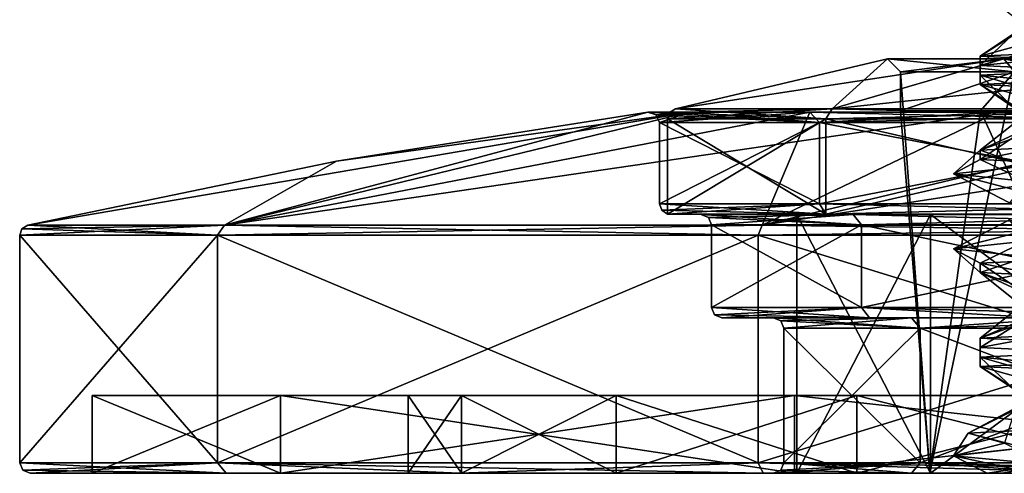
# Model space of a CAD drawing. Header units: millimetres. Extents: x -284 to 78, y 0 to 199.
# Tile 17 of 122: x -178 to -159, y 0 to 9. Entities that reach past the tile are written whole.
import ezdxf

# ---------------------------------------------------------------- set-up
doc = ezdxf.new("R2010")
doc.units = ezdxf.units.MM
doc.header["$LTSCALE"] = 65.185185
for name, color, linetype in [('100', 7, 'CONTINUOUS'), ('101', 7, 'CONTINUOUS'), ('102', 7, 'CONTINUOUS'), ('103', 7, 'CONTINUOUS'), ('108', 7, 'CONTINUOUS'), ('314', 7, 'CONTINUOUS'), ('316', 7, 'CONTINUOUS'), ('317', 7, 'CONTINUOUS'), ('319', 7, 'CONTINUOUS'), ('320', 7, 'CONTINUOUS'), ('55', 7, 'CONTINUOUS'), ('56', 7, 'CONTINUOUS'), ('57', 7, 'CONTINUOUS'), ('58', 7, 'CONTINUOUS'), ('59', 7, 'CONTINUOUS'), ('60', 7, 'CONTINUOUS'), ('61', 7, 'CONTINUOUS'), ('62', 7, 'CONTINUOUS'), ('63', 7, 'CONTINUOUS'), ('64', 7, 'CONTINUOUS'), ('65', 7, 'CONTINUOUS'), ('66', 7, 'CONTINUOUS'), ('67', 7, 'CONTINUOUS'), ('68', 7, 'CONTINUOUS'), ('69', 7, 'CONTINUOUS'), ('70', 7, 'CONTINUOUS'), ('71', 7, 'CONTINUOUS'), ('72', 7, 'CONTINUOUS'), ('73', 7, 'CONTINUOUS'), ('74', 7, 'CONTINUOUS'), ('75', 7, 'CONTINUOUS'), ('76', 7, 'CONTINUOUS'), ('77', 7, 'CONTINUOUS'), ('78', 7, 'CONTINUOUS'), ('79', 7, 'CONTINUOUS'), ('80', 7, 'CONTINUOUS'), ('81', 7, 'CONTINUOUS'), ('82', 7, 'CONTINUOUS'), ('83', 7, 'CONTINUOUS'), ('84', 7, 'CONTINUOUS'), ('85', 7, 'CONTINUOUS'), ('86', 7, 'CONTINUOUS'), ('87', 7, 'CONTINUOUS'), ('88', 7, 'CONTINUOUS'), ('89', 7, 'CONTINUOUS'), ('90', 7, 'CONTINUOUS'), ('91', 7, 'CONTINUOUS'), ('92', 7, 'CONTINUOUS'), ('93', 7, 'CONTINUOUS'), ('94', 7, 'CONTINUOUS'), ('95', 7, 'CONTINUOUS'), ('96', 7, 'CONTINUOUS'), ('97', 7, 'CONTINUOUS'), ('98', 7, 'CONTINUOUS'), ('99', 7, 'CONTINUOUS')]:
    doc.layers.add(name, color=color, linetype=linetype)

msp = doc.modelspace()

# ---------------------------------------------------------------- linework, layer by layer
at = {"layer": '100', "linetype": 'CONTINUOUS'}
for points in [[(-161.5, 7.75), (-161.75, 8), (-159.506, 8, 6.907), (-161.5, 7.75)], [(-159.304, 7.75, 6.76), (-161.5, 7.75), (-159.506, 8, 6.907), (-159.304, 7.75, 6.76)], [(-159.304, 7.75, 6.76), (-159.506, 8, 6.907), (-153.631, 8, 11.175), (-159.304, 7.75, 6.76)]]:
    msp.add_3dface(points, dxfattribs=at)
at = {"layer": '101', "linetype": 'CONTINUOUS'}
for points in [[(-162.944, 6.842, -9.405), (-166, 6.842), (-162.82, 7.036, -9.314), (-162.944, 6.842, -9.405)], [(-162.82, 7.036, -9.314), (-166, 6.842), (-165.957, 6.966), (-162.82, 7.036, -9.314)], [(-165.846, 7.036), (-162.82, 7.036, -9.314), (-165.957, 6.966), (-165.846, 7.036)], [(-154.944, 6.842, -15.217), (-162.944, 6.842, -9.405), (-154.897, 7.036, -15.07), (-154.944, 6.842, -15.217)], [(-162.944, 6.842, -9.405), (-162.82, 7.036, -9.314), (-154.897, 7.036, -15.07), (-162.944, 6.842, -9.405)]]:
    msp.add_3dface(points, dxfattribs=at)
at = {"layer": '102', "linetype": 'CONTINUOUS'}
for points in [[(-162.944, 6.842, 9.405), (-165.846, 7.036), (-165.957, 6.966), (-162.944, 6.842, 9.405)], [(-165.846, 7.036), (-162.944, 6.842, 9.405), (-162.82, 7.036, 9.314), (-165.846, 7.036)], [(-162.944, 6.842, 9.405), (-154.944, 6.842, 15.217), (-162.82, 7.036, 9.314), (-162.944, 6.842, 9.405)], [(-154.944, 6.842, 15.217), (-154.897, 7.036, 15.07), (-162.82, 7.036, 9.314), (-154.944, 6.842, 15.217)], [(-166, 6.842), (-162.944, 6.842, 9.405), (-165.957, 6.966), (-166, 6.842)]]:
    msp.add_3dface(points, dxfattribs=at)
at = {"layer": '103', "color": 7, "linetype": 'CONTINUOUS'}
for points in [[(-158.938, 0, 3.542), (-159.827, 0, -0.079), (-159.537, 0, -2.977), (-158.938, 0, 3.542)], [(-158.403, 0, -5.699), (-158.938, 0, 3.542), (-159.537, 0, -2.977), (-158.403, 0, -5.699)]]:
    msp.add_3dface(points, dxfattribs=at)
at = {"layer": '108', "linetype": 'CONTINUOUS'}
for points in [[(-156.158, 8.233, 8.477), (-159.965, 8.052, 3.238), (-156.159, 7.869, 8.476), (-156.158, 8.233, 8.477)], [(-159.965, 8.052, 3.238), (-159.965, 7.871, -3.238), (-159.965, 7.687, 3.238), (-159.965, 8.052, 3.238)], [(-156.159, 7.869, 8.476), (-159.965, 8.052, 3.238), (-159.965, 7.687, 3.238), (-156.159, 7.869, 8.476)], [(-159.965, 7.871, -3.238), (-156.158, 7.689, -8.477), (-159.965, 7.506, -3.238), (-159.965, 7.871, -3.238)], [(-159.965, 7.687, 3.238), (-159.965, 7.871, -3.238), (-159.965, 7.506, -3.238), (-159.965, 7.687, 3.238)], [(-159.965, 7.506, -3.238), (-156.158, 7.689, -8.477), (-156.158, 7.325, -8.477), (-159.965, 7.506, -3.238)], [(-156.159, 6.419, 8.476), (-159.965, 6.238, 3.238), (-159.088, 5.933, 5.215), (-156.159, 6.419, 8.476)], [(-159.965, 6.057, -3.238), (-160.477, 5.781, -0.042), (-159.965, 6.238, 3.238), (-159.965, 6.057, -3.238)], [(-159.965, 6.238, 3.238), (-160.477, 5.781, -0.042), (-159.088, 5.933, 5.215), (-159.965, 6.238, 3.238)], [(-159.059, 5.631, -5.264), (-160.477, 5.781, -0.042), (-159.965, 6.057, -3.238), (-159.059, 5.631, -5.264)], [(-156.158, 5.875, -8.477), (-159.059, 5.631, -5.264), (-159.965, 6.057, -3.238), (-156.158, 5.875, -8.477)], [(-160.477, 4.332, -0.042), (-159.965, 4.059, 3.238), (-159.088, 4.484, 5.215), (-160.477, 4.332, -0.042)], [(-159.965, 4.059, 3.238), (-156.158, 4.241, 8.477), (-159.088, 4.484, 5.215), (-159.965, 4.059, 3.238)], [(-159.965, 3.878, -3.238), (-159.965, 4.059, 3.238), (-160.477, 4.332, -0.042), (-159.965, 3.878, -3.238)], [(-159.059, 4.181, -5.264), (-159.965, 3.878, -3.238), (-160.477, 4.332, -0.042), (-159.059, 4.181, -5.264)], [(-156.158, 3.697, -8.477), (-159.965, 3.878, -3.238), (-159.059, 4.181, -5.264), (-156.158, 3.697, -8.477)], [(-156.158, 2.791, 8.477), (-159.965, 2.61, 3.238), (-156.159, 2.427, 8.476), (-156.158, 2.791, 8.477)], [(-159.965, 2.61, 3.238), (-159.965, 2.429, -3.238), (-159.965, 2.245, 3.238), (-159.965, 2.61, 3.238)], [(-156.159, 2.427, 8.476), (-159.965, 2.61, 3.238), (-159.965, 2.245, 3.238), (-156.159, 2.427, 8.476)], [(-159.965, 2.429, -3.238), (-156.158, 2.247, -8.477), (-159.965, 2.064, -3.238), (-159.965, 2.429, -3.238)], [(-159.965, 2.245, 3.238), (-159.965, 2.429, -3.238), (-159.965, 2.064, -3.238), (-159.965, 2.245, 3.238)], [(-159.965, 2.064, -3.238), (-156.158, 2.247, -8.477), (-156.158, 1.883, -8.477), (-159.965, 2.064, -3.238)], [(-156.498, 0.966, 8.219), (-160.195, 0.773, 2.417), (-159.102, 0.49, 5.19), (-156.498, 0.966, 8.219)], [(-160.195, 0.773, 2.417), (-159.496, 0.579, -4.427), (-160.477, 0.338, -0.085), (-160.195, 0.773, 2.417)], [(-159.102, 0.49, 5.19), (-160.195, 0.773, 2.417), (-160.477, 0.338, -0.085), (-159.102, 0.49, 5.19)], [(-160.477, 0.338, -0.085), (-159.496, 0.579, -4.427), (-158.683, 0.169, -5.864), (-160.477, 0.338, -0.085)]]:
    msp.add_3dface(points, dxfattribs=at)
at = {"layer": '314', "linetype": 'CONTINUOUS'}
for points in [[(-159.965, 9.32, -3.238), (-156.158, 9.139, -8.477), (-158.23, 8.704, -4.54), (-159.965, 9.32, -3.238)], [(-159.323, 8.813, -1.191), (-159.965, 9.32, -3.238), (-158.23, 8.704, -4.54), (-159.323, 8.813, -1.191)], [(-156.159, 7.869, 8.476), (-159.965, 7.687, 3.238), (-156.009, 7.288, 7.227), (-156.159, 7.869, 8.476)], [(-159.965, 7.687, 3.238), (-159.965, 7.506, -3.238), (-159.328, 7.071, 1.153), (-159.965, 7.687, 3.238)], [(-156.009, 7.288, 7.227), (-159.965, 7.687, 3.238), (-158.248, 7.18, 4.507), (-156.009, 7.288, 7.227)], [(-158.248, 7.18, 4.507), (-159.965, 7.687, 3.238), (-159.328, 7.071, 1.153), (-158.248, 7.18, 4.507)], [(-159.965, 7.506, -3.238), (-156.158, 7.325, -8.477), (-157.588, 6.853, -5.546), (-159.965, 7.506, -3.238)], [(-159.328, 7.071, 1.153), (-159.965, 7.506, -3.238), (-159.097, 6.962, -2.362), (-159.328, 7.071, 1.153)], [(-159.097, 6.962, -2.362), (-159.965, 7.506, -3.238), (-157.588, 6.853, -5.546), (-159.097, 6.962, -2.362)], [(-159.088, 5.933, 5.215), (-160.477, 5.781, -0.042), (-158.753, 5.329, 3.425), (-159.088, 5.933, 5.215)], [(-158.753, 5.329, 3.425), (-160.477, 5.781, -0.042), (-159.399, 5.22, -0.038), (-158.753, 5.329, 3.425)]]:
    msp.add_3dface(points, dxfattribs=at)
at = {"layer": '316', "linetype": 'CONTINUOUS'}
for points in [[(-159.965, 8.052, 3.238), (-156.158, 8.233, 8.477), (-157.611, 8.704, 5.515), (-159.965, 8.052, 3.238)], [(-159.965, 8.052, 3.238), (-157.611, 8.704, 5.515), (-159.107, 8.595, 2.326), (-159.965, 8.052, 3.238)], [(-159.965, 8.052, 3.238), (-159.107, 8.595, 2.326), (-159.323, 8.486, -1.191), (-159.965, 8.052, 3.238)], [(-159.965, 7.871, -3.238), (-159.965, 8.052, 3.238), (-159.323, 8.486, -1.191), (-159.965, 7.871, -3.238)], [(-159.965, 7.871, -3.238), (-159.323, 8.486, -1.191), (-158.23, 8.377, -4.54), (-159.965, 7.871, -3.238)], [(-159.965, 7.871, -3.238), (-158.23, 8.377, -4.54), (-155.98, 8.268, -7.251), (-159.965, 7.871, -3.238)], [(-156.158, 7.689, -8.477), (-159.965, 7.871, -3.238), (-155.98, 8.268, -7.251), (-156.158, 7.689, -8.477)], [(-159.965, 6.238, 3.238), (-156.159, 6.419, 8.476), (-158.248, 6.853, 4.507), (-159.965, 6.238, 3.238)], [(-159.965, 6.238, 3.238), (-158.248, 6.853, 4.507), (-159.328, 6.744, 1.153), (-159.965, 6.238, 3.238)], [(-159.965, 6.238, 3.238), (-159.328, 6.744, 1.153), (-159.097, 6.635, -2.362), (-159.965, 6.238, 3.238)], [(-159.965, 6.057, -3.238), (-159.965, 6.238, 3.238), (-159.097, 6.635, -2.362), (-159.965, 6.057, -3.238)], [(-159.965, 6.057, -3.238), (-159.097, 6.635, -2.362), (-157.588, 6.527, -5.546), (-159.965, 6.057, -3.238)], [(-156.158, 5.875, -8.477), (-159.965, 6.057, -3.238), (-157.588, 6.527, -5.546), (-156.158, 5.875, -8.477)], [(-160.477, 4.332, -0.042), (-159.088, 4.484, 5.215), (-159.399, 4.894, -0.038), (-160.477, 4.332, -0.042)]]:
    msp.add_3dface(points, dxfattribs=at)
at = {"layer": '317', "linetype": 'CONTINUOUS'}
for points in [[(-160.477, 5.781, -0.042), (-159.059, 5.631, -5.264), (-159.399, 5.22, -0.038), (-160.477, 5.781, -0.042)], [(-156.158, 4.241, 8.477), (-159.965, 4.059, 3.238), (-157.601, 3.589, 5.529), (-156.158, 4.241, 8.477)], [(-159.965, 4.059, 3.238), (-159.965, 3.878, -3.238), (-159.102, 3.48, 2.346), (-159.965, 4.059, 3.238)], [(-157.601, 3.589, 5.529), (-159.965, 4.059, 3.238), (-159.102, 3.48, 2.346), (-157.601, 3.589, 5.529)], [(-159.965, 3.878, -3.238), (-156.158, 3.697, -8.477), (-158.243, 3.263, -4.516), (-159.965, 3.878, -3.238)], [(-159.102, 3.48, 2.346), (-159.965, 3.878, -3.238), (-159.326, 3.371, -1.167), (-159.102, 3.48, 2.346)], [(-159.326, 3.371, -1.167), (-159.965, 3.878, -3.238), (-158.243, 3.263, -4.516), (-159.326, 3.371, -1.167)], [(-156.159, 2.427, 8.476), (-159.965, 2.245, 3.238), (-155.951, 1.849, 7.275), (-156.159, 2.427, 8.476)], [(-159.965, 2.245, 3.238), (-159.965, 2.064, -3.238), (-159.318, 1.631, 1.235), (-159.965, 2.245, 3.238)], [(-155.951, 1.849, 7.275), (-159.965, 2.245, 3.238), (-158.21, 1.74, 4.576), (-155.951, 1.849, 7.275)], [(-158.21, 1.74, 4.576), (-159.965, 2.245, 3.238), (-159.318, 1.631, 1.235), (-158.21, 1.74, 4.576)], [(-159.965, 2.064, -3.238), (-156.158, 1.883, -8.477), (-157.641, 1.414, -5.473), (-159.965, 2.064, -3.238)], [(-159.318, 1.631, 1.235), (-159.965, 2.064, -3.238), (-159.119, 1.523, -2.279), (-159.318, 1.631, 1.235)], [(-159.119, 1.523, -2.279), (-159.965, 2.064, -3.238), (-157.641, 1.414, -5.473), (-159.119, 1.523, -2.279)], [(-158.938, 0, 3.542), (-159.102, 0.49, 5.19), (-160.477, 0.338, -0.085), (-158.938, 0, 3.542)], [(-159.827, 0, -0.079), (-158.938, 0, 3.542), (-160.477, 0.338, -0.085), (-159.827, 0, -0.079)]]:
    msp.add_3dface(points, dxfattribs=at)
at = {"layer": '319', "linetype": 'CONTINUOUS'}
for points in [[(-160.477, 4.332, -0.042), (-159.399, 4.894, -0.038), (-158.696, 4.782, -3.567), (-160.477, 4.332, -0.042)], [(-159.059, 4.181, -5.264), (-160.477, 4.332, -0.042), (-158.696, 4.782, -3.567), (-159.059, 4.181, -5.264)], [(-159.965, 2.61, 3.238), (-156.158, 2.791, 8.477), (-158.245, 3.225, 4.512), (-159.965, 2.61, 3.238)], [(-159.965, 2.61, 3.238), (-158.245, 3.225, 4.512), (-159.336, 3.114, 1.083), (-159.965, 2.61, 3.238)], [(-159.965, 2.61, 3.238), (-159.336, 3.114, 1.083), (-159.059, 3.003, -2.505), (-159.965, 2.61, 3.238)], [(-159.965, 2.429, -3.238), (-159.965, 2.61, 3.238), (-159.059, 3.003, -2.505), (-159.965, 2.429, -3.238)], [(-159.965, 2.429, -3.238), (-159.059, 3.003, -2.505), (-157.454, 2.892, -5.726), (-159.965, 2.429, -3.238)], [(-156.158, 2.247, -8.477), (-159.965, 2.429, -3.238), (-157.454, 2.892, -5.726), (-156.158, 2.247, -8.477)], [(-160.195, 0.773, 2.417), (-156.498, 0.966, 8.219), (-159.141, 1.335, 2.188), (-160.195, 0.773, 2.417)], [(-160.195, 0.773, 2.417), (-159.141, 1.335, 2.188), (-159.293, 1.223, -1.407), (-160.195, 0.773, 2.417)], [(-159.496, 0.579, -4.427), (-160.195, 0.773, 2.417), (-159.293, 1.223, -1.407), (-159.496, 0.579, -4.427)]]:
    msp.add_3dface(points, dxfattribs=at)
at = {"layer": '320', "linetype": 'CONTINUOUS'}
for points in [[(-159.827, 0, -0.079), (-160.477, 0.338, -0.085), (-158.683, 0.169, -5.864), (-159.827, 0, -0.079)], [(-159.537, 0, -2.977), (-159.827, 0, -0.079), (-158.683, 0.169, -5.864), (-159.537, 0, -2.977)], [(-158.403, 0, -5.699), (-159.537, 0, -2.977), (-158.683, 0.169, -5.864), (-158.403, 0, -5.699)]]:
    msp.add_3dface(points, dxfattribs=at)
at = {"layer": '55', "color": 7, "linetype": 'CONTINUOUS'}
for points in [[(-163.5, 0), (-160.922, 0, -7.935), (-160.937, 0, -3.554), (-163.5, 0)], [(-160.922, 0, 7.935), (-163.5, 0), (-160.937, 0, 3.554), (-160.922, 0, 7.935)], [(-160.937, 0, 3.554), (-163.5, 0), (-160.937, 0, -3.554), (-160.937, 0, 3.554)], [(-160.937, 0, -3.554), (-160.922, 0, -7.935), (-156.759, 0, -9.304), (-160.937, 0, -3.554)], [(-156.759, 0, 9.304), (-160.922, 0, 7.935), (-160.937, 0, 3.554), (-156.759, 0, 9.304)], [(-160.922, 0, -7.935), (-154.172, 0, -12.839), (-156.759, 0, -9.304), (-160.922, 0, -7.935)], [(-154.172, 0, 12.839), (-160.922, 0, 7.935), (-156.759, 0, 9.304), (-154.172, 0, 12.839)]]:
    msp.add_3dface(points, dxfattribs=at)
at = {"layer": '56', "linetype": 'CONTINUOUS'}
for points in [[(-174.548, 4.791, 14.173), (-164.173, 4.791, 24.548), (-163.249, 6.97, 9.626), (-174.548, 4.791, 14.173)], [(-172.387, 6.027), (-174.548, 4.791, 14.173), (-166.376, 6.97), (-172.387, 6.027)], [(-166.376, 6.97), (-174.548, 4.791, 14.173), (-165.575, 6.97, 5.061), (-166.376, 6.97)], [(-165.575, 6.97, 5.061), (-174.548, 4.791, 14.173), (-163.249, 6.97, 9.626), (-165.575, 6.97, 5.061)], [(-164.173, 4.791, 24.548), (-150, 4.791, 28.345), (-155.061, 6.97, 15.575), (-164.173, 4.791, 24.548)], [(-163.249, 6.97, 9.626), (-164.173, 4.791, 24.548), (-159.626, 6.97, 13.249), (-163.249, 6.97, 9.626)], [(-159.626, 6.97, 13.249), (-164.173, 4.791, 24.548), (-155.061, 6.97, 15.575), (-159.626, 6.97, 13.249)], [(-178.345, 4.791), (-174.548, 4.791, 14.173), (-172.387, 6.027), (-178.345, 4.791)]]:
    msp.add_3dface(points, dxfattribs=at)
at = {"layer": '57', "linetype": 'CONTINUOUS'}
for points in [[(-178.5, 0.2), (-174.682, 0.2, 14.25), (-178.5, 4.597), (-178.5, 0.2)], [(-178.5, 4.597), (-174.682, 0.2, 14.25), (-174.682, 4.597, 14.25), (-178.5, 4.597)], [(-174.682, 0.2, 14.25), (-164.25, 0.2, 24.682), (-174.682, 4.597, 14.25), (-174.682, 0.2, 14.25)], [(-174.682, 4.597, 14.25), (-164.25, 0.2, 24.682), (-164.25, 4.597, 24.682), (-174.682, 4.597, 14.25)], [(-164.25, 0.2, 24.682), (-150, 0.2, 28.5), (-164.25, 4.597, 24.682), (-164.25, 0.2, 24.682)], [(-164.25, 4.597, 24.682), (-150, 0.2, 28.5), (-150, 4.597, 28.5), (-164.25, 4.597, 24.682)]]:
    msp.add_3dface(points, dxfattribs=at)
at = {"layer": '58', "linetype": 'CONTINUOUS'}
for points in [[(-169.972, 0, 6.489), (-171, 0), (-161.289, 0, 8.195), (-169.972, 0, 6.489)], [(-171, 0), (-169.972, 0, -6.489), (-163.95, 0), (-171, 0)], [(-161.289, 0, 8.195), (-171, 0), (-163.95, 0), (-161.289, 0, 8.195)], [(-166.989, 0, 12.343), (-169.972, 0, 6.489), (-158.203, 0, 11.283), (-166.989, 0, 12.343)], [(-158.203, 0, 11.283), (-169.972, 0, 6.489), (-161.289, 0, 8.195), (-158.203, 0, 11.283)], [(-169.972, 0, -6.489), (-166.989, 0, -12.343), (-161.289, 0, -8.195), (-169.972, 0, -6.489)], [(-163.95, 0), (-169.972, 0, -6.489), (-161.289, 0, -8.195), (-163.95, 0)], [(-162.344, 0, 16.989), (-166.989, 0, 12.343), (-137.656, 0, 16.989), (-162.344, 0, 16.989)], [(-137.656, 0, 16.989), (-166.989, 0, 12.343), (-150, 0, 13.95), (-137.656, 0, 16.989)], [(-150, 0, 13.95), (-166.989, 0, 12.343), (-154.313, 0, 13.267), (-150, 0, 13.95)], [(-154.313, 0, 13.267), (-166.989, 0, 12.343), (-158.203, 0, 11.283), (-154.313, 0, 13.267)], [(-166.989, 0, -12.343), (-162.344, 0, -16.989), (-154.313, 0, -13.267), (-166.989, 0, -12.343)], [(-161.289, 0, -8.195), (-166.989, 0, -12.343), (-158.203, 0, -11.283), (-161.289, 0, -8.195)], [(-158.203, 0, -11.283), (-166.989, 0, -12.343), (-154.313, 0, -13.267), (-158.203, 0, -11.283)], [(-156.489, 0, 19.972), (-162.344, 0, 16.989), (-143.511, 0, 19.972), (-156.489, 0, 19.972)], [(-143.511, 0, 19.972), (-162.344, 0, 16.989), (-137.656, 0, 16.989), (-143.511, 0, 19.972)], [(-137.656, 0, -16.989), (-133.011, 0, -12.343), (-162.344, 0, -16.989), (-137.656, 0, -16.989)], [(-162.344, 0, -16.989), (-133.011, 0, -12.343), (-150, 0, -13.95), (-162.344, 0, -16.989)], [(-156.489, 0, -19.972), (-137.656, 0, -16.989), (-162.344, 0, -16.989), (-156.489, 0, -19.972)], [(-154.313, 0, -13.267), (-162.344, 0, -16.989), (-150, 0, -13.95), (-154.313, 0, -13.267)]]:
    msp.add_3dface(points, dxfattribs=at)
at = {"layer": '59', "linetype": 'CONTINUOUS'}
for points in [[(-178.345, 4.791), (-172.387, 6.027), (-165.575, 6.97, -5.061), (-178.345, 4.791)], [(-174.548, 4.791, -14.173), (-178.345, 4.791), (-165.575, 6.97, -5.061), (-174.548, 4.791, -14.173)], [(-164.173, 4.791, -24.548), (-174.548, 4.791, -14.173), (-159.626, 6.97, -13.249), (-164.173, 4.791, -24.548)], [(-159.626, 6.97, -13.249), (-174.548, 4.791, -14.173), (-163.249, 6.97, -9.626), (-159.626, 6.97, -13.249)], [(-163.249, 6.97, -9.626), (-174.548, 4.791, -14.173), (-165.575, 6.97, -5.061), (-163.249, 6.97, -9.626)], [(-172.387, 6.027), (-166.376, 6.97), (-165.575, 6.97, -5.061), (-172.387, 6.027)], [(-150, 4.791, -28.345), (-164.173, 4.791, -24.548), (-150, 6.97, -16.376), (-150, 4.791, -28.345)], [(-150, 6.97, -16.376), (-164.173, 4.791, -24.548), (-155.061, 6.97, -15.575), (-150, 6.97, -16.376)], [(-155.061, 6.97, -15.575), (-164.173, 4.791, -24.548), (-159.626, 6.97, -13.249), (-155.061, 6.97, -15.575)]]:
    msp.add_3dface(points, dxfattribs=at)
at = {"layer": '60', "linetype": 'CONTINUOUS'}
for points in [[(-178.5, 0.2), (-178.5, 4.597), (-174.682, 4.597, -14.25), (-178.5, 0.2)], [(-174.682, 0.2, -14.25), (-178.5, 0.2), (-174.682, 4.597, -14.25), (-174.682, 0.2, -14.25)], [(-164.25, 0.2, -24.682), (-174.682, 0.2, -14.25), (-164.25, 4.597, -24.682), (-164.25, 0.2, -24.682)], [(-164.25, 4.597, -24.682), (-174.682, 0.2, -14.25), (-174.682, 4.597, -14.25), (-164.25, 4.597, -24.682)], [(-150, 0.2, -28.5), (-164.25, 0.2, -24.682), (-150, 4.597, -28.5), (-150, 0.2, -28.5)], [(-150, 4.597, -28.5), (-164.25, 0.2, -24.682), (-164.25, 4.597, -24.682), (-150, 4.597, -28.5)]]:
    msp.add_3dface(points, dxfattribs=at)
at = {"layer": '61', "linetype": 'CONTINUOUS'}
for points in [[(-174.513, 0, 14.142), (-178.3, 0), (-177.1, 0), (-174.513, 0, 14.142)], [(-178.3, 0), (-174.513, 0, -14.142), (-177.1, 0), (-178.3, 0)], [(-174.513, 0, 14.142), (-177.1, 0), (-173.469, 0, 13.55), (-174.513, 0, 14.142)], [(-177.1, 0), (-174.513, 0, -14.142), (-173.469, 0, -13.55), (-177.1, 0)], [(-170.016, 0, 20.006), (-174.513, 0, 14.142), (-173.469, 0, 13.55), (-170.016, 0, 20.006)], [(-174.513, 0, -14.142), (-170.016, 0, -20.006), (-173.469, 0, -13.55), (-174.513, 0, -14.142)], [(-163.55, 0, 23.469), (-170.016, 0, 20.006), (-173.469, 0, 13.55), (-163.55, 0, 23.469)], [(-170.016, 0, -20.006), (-164.154, 0, -24.506), (-173.469, 0, -13.55), (-170.016, 0, -20.006)], [(-173.469, 0, -13.55), (-164.154, 0, -24.506), (-163.55, 0, -23.469), (-173.469, 0, -13.55)], [(-164.154, 0, 24.506), (-170.016, 0, 20.006), (-163.55, 0, 23.469), (-164.154, 0, 24.506)], [(-157.327, 0, 27.335), (-164.154, 0, 24.506), (-163.55, 0, 23.469), (-157.327, 0, 27.335)], [(-164.154, 0, -24.506), (-157.327, 0, -27.335), (-163.55, 0, -23.469), (-164.154, 0, -24.506)], [(-150, 0, 27.1), (-157.327, 0, 27.335), (-163.55, 0, 23.469), (-150, 0, 27.1)], [(-157.327, 0, -27.335), (-150, 0, -28.3), (-163.55, 0, -23.469), (-157.327, 0, -27.335)], [(-163.55, 0, -23.469), (-150, 0, -28.3), (-150, 0, -27.1), (-163.55, 0, -23.469)]]:
    msp.add_3dface(points, dxfattribs=at)
at = {"layer": '62', "linetype": 'CONTINUOUS'}
for points in [[(-173.469, 0, 13.55), (-177.1, 0), (-173.469, 1.5, 13.55), (-173.469, 0, 13.55)], [(-173.469, 1.5, 13.55), (-177.1, 0), (-177.1, 1.5), (-173.469, 1.5, 13.55)], [(-163.55, 0, 23.469), (-173.469, 0, 13.55), (-163.55, 1.5, 23.469), (-163.55, 0, 23.469)], [(-163.55, 1.5, 23.469), (-173.469, 0, 13.55), (-173.469, 1.5, 13.55), (-163.55, 1.5, 23.469)], [(-150, 0, 27.1), (-163.55, 0, 23.469), (-150, 1.5, 27.1), (-150, 0, 27.1)], [(-150, 1.5, 27.1), (-163.55, 0, 23.469), (-163.55, 1.5, 23.469), (-150, 1.5, 27.1)]]:
    msp.add_3dface(points, dxfattribs=at)
at = {"layer": '63', "linetype": 'CONTINUOUS'}
for points in [[(-173.469, 1.5, 13.55), (-177.1, 1.5), (-166.989, 1.5, 12.343), (-173.469, 1.5, 13.55)], [(-177.1, 1.5), (-173.469, 1.5, -13.55), (-171, 1.5), (-177.1, 1.5)], [(-177.1, 1.5), (-171, 1.5), (-169.972, 1.5, 6.489), (-177.1, 1.5)], [(-166.989, 1.5, 12.343), (-177.1, 1.5), (-169.972, 1.5, 6.489), (-166.989, 1.5, 12.343)], [(-163.55, 1.5, 23.469), (-173.469, 1.5, 13.55), (-156.489, 1.5, 19.972), (-163.55, 1.5, 23.469)], [(-156.489, 1.5, 19.972), (-173.469, 1.5, 13.55), (-162.344, 1.5, 16.989), (-156.489, 1.5, 19.972)], [(-162.344, 1.5, 16.989), (-173.469, 1.5, 13.55), (-166.989, 1.5, 12.343), (-162.344, 1.5, 16.989)], [(-173.469, 1.5, -13.55), (-163.55, 1.5, -23.469), (-162.344, 1.5, -16.989), (-173.469, 1.5, -13.55)], [(-171, 1.5), (-173.469, 1.5, -13.55), (-169.972, 1.5, -6.489), (-171, 1.5)], [(-169.972, 1.5, -6.489), (-173.469, 1.5, -13.55), (-166.989, 1.5, -12.343), (-169.972, 1.5, -6.489)], [(-166.989, 1.5, -12.343), (-173.469, 1.5, -13.55), (-162.344, 1.5, -16.989), (-166.989, 1.5, -12.343)], [(-136.45, 1.5, 23.469), (-150, 1.5, 27.1), (-163.55, 1.5, 23.469), (-136.45, 1.5, 23.469)], [(-136.45, 1.5, 23.469), (-163.55, 1.5, 23.469), (-156.489, 1.5, 19.972), (-136.45, 1.5, 23.469)], [(-150, 1.5, -27.1), (-136.45, 1.5, -23.469), (-163.55, 1.5, -23.469), (-150, 1.5, -27.1)], [(-163.55, 1.5, -23.469), (-136.45, 1.5, -23.469), (-143.511, 1.5, -19.972), (-163.55, 1.5, -23.469)], [(-162.344, 1.5, -16.989), (-163.55, 1.5, -23.469), (-156.489, 1.5, -19.972), (-162.344, 1.5, -16.989)], [(-156.489, 1.5, -19.972), (-163.55, 1.5, -23.469), (-150, 1.5, -21), (-156.489, 1.5, -19.972)], [(-150, 1.5, -21), (-163.55, 1.5, -23.469), (-143.511, 1.5, -19.972), (-150, 1.5, -21)]]:
    msp.add_3dface(points, dxfattribs=at)
at = {"layer": '64', "linetype": 'CONTINUOUS'}
for points in [[(-171, 0), (-169.972, 0, 6.489), (-171, 1.5), (-171, 0)], [(-171, 1.5), (-169.972, 0, 6.489), (-169.972, 1.5, 6.489), (-171, 1.5)], [(-169.972, 0, 6.489), (-166.989, 0, 12.343), (-169.972, 1.5, 6.489), (-169.972, 0, 6.489)], [(-166.989, 0, 12.343), (-166.989, 1.5, 12.343), (-169.972, 1.5, 6.489), (-166.989, 0, 12.343)], [(-166.989, 0, 12.343), (-162.344, 0, 16.989), (-166.989, 1.5, 12.343), (-166.989, 0, 12.343)], [(-162.344, 0, 16.989), (-162.344, 1.5, 16.989), (-166.989, 1.5, 12.343), (-162.344, 0, 16.989)], [(-162.344, 0, 16.989), (-156.489, 0, 19.972), (-162.344, 1.5, 16.989), (-162.344, 0, 16.989)], [(-156.489, 0, 19.972), (-156.489, 1.5, 19.972), (-162.344, 1.5, 16.989), (-156.489, 0, 19.972)]]:
    msp.add_3dface(points, dxfattribs=at)
at = {"layer": '65', "linetype": 'CONTINUOUS'}
for points in [[(-177.1, 0), (-173.469, 0, -13.55), (-177.1, 1.5), (-177.1, 0)], [(-177.1, 1.5), (-173.469, 0, -13.55), (-173.469, 1.5, -13.55), (-177.1, 1.5)], [(-173.469, 0, -13.55), (-163.55, 0, -23.469), (-173.469, 1.5, -13.55), (-173.469, 0, -13.55)], [(-163.55, 0, -23.469), (-163.55, 1.5, -23.469), (-173.469, 1.5, -13.55), (-163.55, 0, -23.469)], [(-163.55, 0, -23.469), (-150, 0, -27.1), (-163.55, 1.5, -23.469), (-163.55, 0, -23.469)], [(-150, 0, -27.1), (-150, 1.5, -27.1), (-163.55, 1.5, -23.469), (-150, 0, -27.1)]]:
    msp.add_3dface(points, dxfattribs=at)
at = {"layer": '66', "linetype": 'CONTINUOUS'}
for points in [[(-169.972, 0, -6.489), (-171, 0), (-169.972, 1.5, -6.489), (-169.972, 0, -6.489)], [(-171, 0), (-171, 1.5), (-169.972, 1.5, -6.489), (-171, 0)], [(-166.989, 0, -12.343), (-169.972, 0, -6.489), (-166.989, 1.5, -12.343), (-166.989, 0, -12.343)], [(-169.972, 0, -6.489), (-169.972, 1.5, -6.489), (-166.989, 1.5, -12.343), (-169.972, 0, -6.489)], [(-162.344, 0, -16.989), (-166.989, 0, -12.343), (-162.344, 1.5, -16.989), (-162.344, 0, -16.989)], [(-166.989, 0, -12.343), (-166.989, 1.5, -12.343), (-162.344, 1.5, -16.989), (-166.989, 0, -12.343)], [(-156.489, 0, -19.972), (-162.344, 0, -16.989), (-156.489, 1.5, -19.972), (-156.489, 0, -19.972)], [(-162.344, 0, -16.989), (-162.344, 1.5, -16.989), (-156.489, 1.5, -19.972), (-162.344, 0, -16.989)]]:
    msp.add_3dface(points, dxfattribs=at)
at = {"layer": '67', "linetype": 'CONTINUOUS'}
for points in [[(-174.682, 4.597, 14.25), (-178.345, 4.791), (-178.457, 4.721), (-174.682, 4.597, 14.25)], [(-174.548, 4.791, 14.173), (-178.345, 4.791), (-174.682, 4.597, 14.25), (-174.548, 4.791, 14.173)], [(-174.548, 4.791, 14.173), (-174.682, 4.597, 14.25), (-164.25, 4.597, 24.682), (-174.548, 4.791, 14.173)], [(-164.173, 4.791, 24.548), (-174.548, 4.791, 14.173), (-164.25, 4.597, 24.682), (-164.173, 4.791, 24.548)], [(-164.173, 4.791, 24.548), (-164.25, 4.597, 24.682), (-150, 4.597, 28.5), (-164.173, 4.791, 24.548)], [(-150, 4.791, 28.345), (-164.173, 4.791, 24.548), (-150, 4.597, 28.5), (-150, 4.791, 28.345)], [(-178.5, 4.597), (-174.682, 4.597, 14.25), (-178.457, 4.721), (-178.5, 4.597)]]:
    msp.add_3dface(points, dxfattribs=at)
at = {"layer": '68', "linetype": 'CONTINUOUS'}
for points in [[(-178.5, 4.597), (-174.548, 4.791, -14.173), (-174.682, 4.597, -14.25), (-178.5, 4.597)], [(-174.548, 4.791, -14.173), (-178.5, 4.597), (-178.457, 4.721), (-174.548, 4.791, -14.173)], [(-178.345, 4.791), (-174.548, 4.791, -14.173), (-178.457, 4.721), (-178.345, 4.791)], [(-174.548, 4.791, -14.173), (-164.173, 4.791, -24.548), (-174.682, 4.597, -14.25), (-174.548, 4.791, -14.173)], [(-164.173, 4.791, -24.548), (-164.25, 4.597, -24.682), (-174.682, 4.597, -14.25), (-164.173, 4.791, -24.548)], [(-164.173, 4.791, -24.548), (-150, 4.791, -28.345), (-164.25, 4.597, -24.682), (-164.173, 4.791, -24.548)], [(-150, 4.791, -28.345), (-150, 4.597, -28.5), (-164.25, 4.597, -24.682), (-150, 4.791, -28.345)]]:
    msp.add_3dface(points, dxfattribs=at)
at = {"layer": '69', "linetype": 'CONTINUOUS'}
for points in [[(-174.682, 0.2, 14.25), (-178.5, 0.2), (-174.513, 0, 14.142), (-174.682, 0.2, 14.25)], [(-174.513, 0, 14.142), (-178.5, 0.2), (-178.441, 0.059), (-174.513, 0, 14.142)], [(-164.25, 0.2, 24.682), (-174.682, 0.2, 14.25), (-164.154, 0, 24.506), (-164.25, 0.2, 24.682)], [(-174.682, 0.2, 14.25), (-174.513, 0, 14.142), (-170.016, 0, 20.006), (-174.682, 0.2, 14.25)], [(-174.682, 0.2, 14.25), (-170.016, 0, 20.006), (-164.154, 0, 24.506), (-174.682, 0.2, 14.25)], [(-150, 0.2, 28.5), (-164.25, 0.2, 24.682), (-150, 0, 28.3), (-150, 0.2, 28.5)], [(-164.25, 0.2, 24.682), (-164.154, 0, 24.506), (-157.327, 0, 27.335), (-164.25, 0.2, 24.682)], [(-164.25, 0.2, 24.682), (-157.327, 0, 27.335), (-150, 0, 28.3), (-164.25, 0.2, 24.682)], [(-178.3, 0), (-174.513, 0, 14.142), (-178.441, 0.059), (-178.3, 0)]]:
    msp.add_3dface(points, dxfattribs=at)
at = {"layer": '70', "linetype": 'CONTINUOUS'}
for points in [[(-178.5, 0.2), (-174.682, 0.2, -14.25), (-178.441, 0.059), (-178.5, 0.2)], [(-174.682, 0.2, -14.25), (-178.3, 0), (-178.441, 0.059), (-174.682, 0.2, -14.25)], [(-178.3, 0), (-174.682, 0.2, -14.25), (-174.513, 0, -14.142), (-178.3, 0)], [(-174.682, 0.2, -14.25), (-164.25, 0.2, -24.682), (-170.016, 0, -20.006), (-174.682, 0.2, -14.25)], [(-174.682, 0.2, -14.25), (-170.016, 0, -20.006), (-174.513, 0, -14.142), (-174.682, 0.2, -14.25)], [(-164.25, 0.2, -24.682), (-164.154, 0, -24.506), (-170.016, 0, -20.006), (-164.25, 0.2, -24.682)], [(-164.25, 0.2, -24.682), (-150, 0.2, -28.5), (-157.327, 0, -27.335), (-164.25, 0.2, -24.682)], [(-164.25, 0.2, -24.682), (-157.327, 0, -27.335), (-164.154, 0, -24.506), (-164.25, 0.2, -24.682)]]:
    msp.add_3dface(points, dxfattribs=at)
at = {"layer": '71', "linetype": 'CONTINUOUS'}
for points in [[(-163.75, 2.8), (-161.124, 2.8, 8.082), (-163.75, 0.2), (-163.75, 2.8)], [(-163.75, 0.2), (-161.124, 2.8, 8.082), (-161.124, 0.2, 8.082), (-163.75, 0.2)], [(-161.124, 2.8, 8.082), (-154.249, 2.8, 13.077), (-161.124, 0.2, 8.082), (-161.124, 2.8, 8.082)], [(-161.124, 0.2, 8.082), (-154.249, 2.8, 13.077), (-154.249, 0.2, 13.077), (-161.124, 0.2, 8.082)]]:
    msp.add_3dface(points, dxfattribs=at)
at = {"layer": '72', "linetype": 'CONTINUOUS'}
for points in [[(-166.15, 6.772), (-163.066, 6.772, 9.493), (-166.15, 5.2), (-166.15, 6.772)], [(-166.15, 5.2), (-163.066, 6.772, 9.493), (-163.066, 5.2, 9.493), (-166.15, 5.2)], [(-163.066, 6.772, 9.493), (-154.991, 6.772, 15.36), (-163.066, 5.2, 9.493), (-163.066, 6.772, 9.493)], [(-163.066, 5.2, 9.493), (-154.991, 6.772, 15.36), (-154.991, 5.2, 15.36), (-163.066, 5.2, 9.493)]]:
    msp.add_3dface(points, dxfattribs=at)
at = {"layer": '73', "linetype": 'CONTINUOUS'}
for points in [[(-163.75, 2.8), (-163.75, 0.2), (-161.124, 0.2, -8.082), (-163.75, 2.8)], [(-161.124, 2.8, -8.082), (-163.75, 2.8), (-161.124, 0.2, -8.082), (-161.124, 2.8, -8.082)], [(-154.249, 2.8, -13.077), (-161.124, 2.8, -8.082), (-154.249, 0.2, -13.077), (-154.249, 2.8, -13.077)], [(-154.249, 0.2, -13.077), (-161.124, 2.8, -8.082), (-161.124, 0.2, -8.082), (-154.249, 0.2, -13.077)]]:
    msp.add_3dface(points, dxfattribs=at)
at = {"layer": '74', "linetype": 'CONTINUOUS'}
for points in [[(-166.15, 6.772), (-166.15, 5.2), (-163.066, 5.2, -9.493), (-166.15, 6.772)], [(-163.066, 6.772, -9.493), (-166.15, 6.772), (-163.066, 5.2, -9.493), (-163.066, 6.772, -9.493)], [(-154.991, 6.772, -15.36), (-163.066, 6.772, -9.493), (-154.991, 5.2, -15.36), (-154.991, 6.772, -15.36)], [(-154.991, 5.2, -15.36), (-163.066, 6.772, -9.493), (-163.066, 5.2, -9.493), (-154.991, 5.2, -15.36)]]:
    msp.add_3dface(points, dxfattribs=at)
at = {"layer": '75', "linetype": 'CONTINUOUS'}
for points in [[(-161.289, 0, -8.195), (-163.75, 0.2), (-163.809, 0.059), (-161.289, 0, -8.195)], [(-163.75, 0.2), (-161.289, 0, -8.195), (-161.124, 0.2, -8.082), (-163.75, 0.2)], [(-161.289, 0, -8.195), (-158.203, 0, -11.283), (-161.124, 0.2, -8.082), (-161.289, 0, -8.195)], [(-158.203, 0, -11.283), (-154.313, 0, -13.267), (-161.124, 0.2, -8.082), (-158.203, 0, -11.283)], [(-154.313, 0, -13.267), (-154.249, 0.2, -13.077), (-161.124, 0.2, -8.082), (-154.313, 0, -13.267)], [(-163.95, 0), (-161.289, 0, -8.195), (-163.809, 0.059), (-163.95, 0)]]:
    msp.add_3dface(points, dxfattribs=at)
at = {"layer": '76', "linetype": 'CONTINUOUS'}
for points in [[(-161.289, 0, 8.195), (-163.95, 0), (-161.124, 0.2, 8.082), (-161.289, 0, 8.195)], [(-161.124, 0.2, 8.082), (-163.95, 0), (-163.809, 0.059), (-161.124, 0.2, 8.082)], [(-163.75, 0.2), (-161.124, 0.2, 8.082), (-163.809, 0.059), (-163.75, 0.2)], [(-158.203, 0, 11.283), (-161.289, 0, 8.195), (-161.124, 0.2, 8.082), (-158.203, 0, 11.283)], [(-158.203, 0, 11.283), (-161.124, 0.2, 8.082), (-154.249, 0.2, 13.077), (-158.203, 0, 11.283)]]:
    msp.add_3dface(points, dxfattribs=at)
at = {"layer": '77', "linetype": 'CONTINUOUS'}
for points in [[(-166.376, 6.97), (-165.575, 6.97, 5.061), (-166.218, 6.922), (-166.376, 6.97)], [(-165.575, 6.97, 5.061), (-166.15, 6.772), (-166.218, 6.922), (-165.575, 6.97, 5.061)], [(-165.575, 6.97, 5.061), (-163.249, 6.97, 9.626), (-166.15, 6.772), (-165.575, 6.97, 5.061)], [(-163.249, 6.97, 9.626), (-163.066, 6.772, 9.493), (-166.15, 6.772), (-163.249, 6.97, 9.626)], [(-163.249, 6.97, 9.626), (-159.626, 6.97, 13.249), (-163.066, 6.772, 9.493), (-163.249, 6.97, 9.626)], [(-159.626, 6.97, 13.249), (-155.061, 6.97, 15.575), (-163.066, 6.772, 9.493), (-159.626, 6.97, 13.249)], [(-155.061, 6.97, 15.575), (-154.991, 6.772, 15.36), (-163.066, 6.772, 9.493), (-155.061, 6.97, 15.575)]]:
    msp.add_3dface(points, dxfattribs=at)
at = {"layer": '78', "linetype": 'CONTINUOUS'}
for points in [[(-165.575, 6.97, -5.061), (-166.376, 6.97), (-163.066, 6.772, -9.493), (-165.575, 6.97, -5.061)], [(-163.066, 6.772, -9.493), (-166.376, 6.97), (-166.218, 6.922), (-163.066, 6.772, -9.493)], [(-166.15, 6.772), (-163.066, 6.772, -9.493), (-166.218, 6.922), (-166.15, 6.772)], [(-163.249, 6.97, -9.626), (-165.575, 6.97, -5.061), (-163.066, 6.772, -9.493), (-163.249, 6.97, -9.626)], [(-159.626, 6.97, -13.249), (-163.249, 6.97, -9.626), (-154.991, 6.772, -15.36), (-159.626, 6.97, -13.249)], [(-163.249, 6.97, -9.626), (-163.066, 6.772, -9.493), (-154.991, 6.772, -15.36), (-163.249, 6.97, -9.626)], [(-155.061, 6.97, -15.575), (-159.626, 6.97, -13.249), (-154.991, 6.772, -15.36), (-155.061, 6.97, -15.575)]]:
    msp.add_3dface(points, dxfattribs=at)
at = {"layer": '79', "linetype": 'CONTINUOUS'}
for points in [[(-166.15, 5.2), (-163.066, 5.2, 9.493), (-166.108, 5.078), (-166.15, 5.2)], [(-163.066, 5.2, 9.493), (-166, 5.006), (-166.108, 5.078), (-163.066, 5.2, 9.493)], [(-166, 5.006), (-163.066, 5.2, 9.493), (-162.944, 5.006, 9.405), (-166, 5.006)], [(-163.066, 5.2, 9.493), (-154.991, 5.2, 15.36), (-162.944, 5.006, 9.405), (-163.066, 5.2, 9.493)], [(-162.944, 5.006, 9.405), (-154.991, 5.2, 15.36), (-154.944, 5.006, 15.217), (-162.944, 5.006, 9.405)]]:
    msp.add_3dface(points, dxfattribs=at)
at = {"layer": '80', "linetype": 'CONTINUOUS'}
for points in [[(-163.066, 5.2, -9.493), (-166.15, 5.2), (-162.944, 5.006, -9.405), (-163.066, 5.2, -9.493)], [(-166.15, 5.2), (-166.108, 5.078), (-162.944, 5.006, -9.405), (-166.15, 5.2)], [(-154.991, 5.2, -15.36), (-163.066, 5.2, -9.493), (-154.944, 5.006, -15.217), (-154.991, 5.2, -15.36)], [(-154.944, 5.006, -15.217), (-163.066, 5.2, -9.493), (-162.944, 5.006, -9.405), (-154.944, 5.006, -15.217)], [(-166.108, 5.078), (-166, 5.006), (-162.944, 5.006, -9.405), (-166.108, 5.078)]]:
    msp.add_3dface(points, dxfattribs=at)
at = {"layer": '81', "linetype": 'CONTINUOUS'}
for points in [[(-164.95, 3), (-162.099, 3, 8.782), (-163.95, 3), (-164.95, 3)], [(-162.099, 3, -8.782), (-164.95, 3), (-161.289, 3, -8.195), (-162.099, 3, -8.782)], [(-164.95, 3), (-163.95, 3), (-161.289, 3, -8.195), (-164.95, 3)], [(-163.95, 3), (-162.099, 3, 8.782), (-161.289, 3, 8.195), (-163.95, 3)], [(-162.099, 3, 8.782), (-158.791, 3, 12.092), (-158.203, 3, 11.283), (-162.099, 3, 8.782)], [(-161.289, 3, 8.195), (-162.099, 3, 8.782), (-158.203, 3, 11.283), (-161.289, 3, 8.195)], [(-158.791, 3, -12.092), (-162.099, 3, -8.782), (-158.203, 3, -11.283), (-158.791, 3, -12.092)], [(-158.203, 3, -11.283), (-162.099, 3, -8.782), (-161.289, 3, -8.195), (-158.203, 3, -11.283)]]:
    msp.add_3dface(points, dxfattribs=at)
at = {"layer": '82', "linetype": 'CONTINUOUS'}
for points in [[(-165.15, 4.8), (-162.257, 4.8, 8.905), (-165.15, 3.2), (-165.15, 4.8)], [(-165.15, 3.2), (-162.257, 4.8, 8.905), (-162.257, 3.2, 8.905), (-165.15, 3.2)], [(-162.257, 4.8, 8.905), (-154.682, 4.8, 14.409), (-162.257, 3.2, 8.905), (-162.257, 4.8, 8.905)], [(-162.257, 3.2, 8.905), (-154.682, 4.8, 14.409), (-154.682, 3.2, 14.409), (-162.257, 3.2, 8.905)]]:
    msp.add_3dface(points, dxfattribs=at)
at = {"layer": '83', "linetype": 'CONTINUOUS'}
for points in [[(-165.15, 4.8), (-165.15, 3.2), (-162.257, 3.2, -8.905), (-165.15, 4.8)], [(-162.257, 4.8, -8.905), (-165.15, 4.8), (-162.257, 3.2, -8.905), (-162.257, 4.8, -8.905)], [(-154.682, 4.8, -14.409), (-162.257, 4.8, -8.905), (-154.682, 3.2, -14.409), (-154.682, 4.8, -14.409)], [(-154.682, 3.2, -14.409), (-162.257, 4.8, -8.905), (-162.257, 3.2, -8.905), (-154.682, 3.2, -14.409)]]:
    msp.add_3dface(points, dxfattribs=at)
at = {"layer": '84', "linetype": 'CONTINUOUS'}
for points in [[(-165.15, 3.2), (-162.257, 3.2, 8.905), (-165.091, 3.059), (-165.15, 3.2)], [(-162.257, 3.2, 8.905), (-164.95, 3), (-165.091, 3.059), (-162.257, 3.2, 8.905)], [(-162.099, 3, 8.782), (-164.95, 3), (-162.257, 3.2, 8.905), (-162.099, 3, 8.782)], [(-158.791, 3, 12.092), (-162.099, 3, 8.782), (-162.257, 3.2, 8.905), (-158.791, 3, 12.092)], [(-158.791, 3, 12.092), (-162.257, 3.2, 8.905), (-154.682, 3.2, 14.409), (-158.791, 3, 12.092)]]:
    msp.add_3dface(points, dxfattribs=at)
at = {"layer": '85', "linetype": 'CONTINUOUS'}
for points in [[(-165.15, 3.2), (-162.099, 3, -8.782), (-162.257, 3.2, -8.905), (-165.15, 3.2)], [(-162.099, 3, -8.782), (-165.15, 3.2), (-165.091, 3.059), (-162.099, 3, -8.782)], [(-164.95, 3), (-162.099, 3, -8.782), (-165.091, 3.059), (-164.95, 3)], [(-162.099, 3, -8.782), (-158.791, 3, -12.092), (-162.257, 3.2, -8.905), (-162.099, 3, -8.782)], [(-158.791, 3, -12.092), (-154.622, 3, -14.218), (-162.257, 3.2, -8.905), (-158.791, 3, -12.092)], [(-154.622, 3, -14.218), (-154.682, 3.2, -14.409), (-162.257, 3.2, -8.905), (-154.622, 3, -14.218)]]:
    msp.add_3dface(points, dxfattribs=at)
at = {"layer": '86', "linetype": 'CONTINUOUS'}
for points in [[(-165.209, 4.941), (-165.35, 5), (-162.418, 5, 9.023), (-165.209, 4.941)], [(-165.15, 4.8), (-165.209, 4.941), (-162.418, 5, 9.023), (-165.15, 4.8)], [(-162.257, 4.8, 8.905), (-165.15, 4.8), (-162.418, 5, 9.023), (-162.257, 4.8, 8.905)], [(-154.744, 5, 14.599), (-162.257, 4.8, 8.905), (-162.418, 5, 9.023), (-154.744, 5, 14.599)], [(-154.682, 4.8, 14.409), (-162.257, 4.8, 8.905), (-154.744, 5, 14.599), (-154.682, 4.8, 14.409)]]:
    msp.add_3dface(points, dxfattribs=at)
at = {"layer": '87', "linetype": 'CONTINUOUS'}
for points in [[(-162.257, 4.8, -8.905), (-165.35, 5), (-165.209, 4.941), (-162.257, 4.8, -8.905)], [(-165.35, 5), (-162.257, 4.8, -8.905), (-162.418, 5, -9.023), (-165.35, 5)], [(-165.15, 4.8), (-162.257, 4.8, -8.905), (-165.209, 4.941), (-165.15, 4.8)], [(-162.257, 4.8, -8.905), (-154.682, 4.8, -14.409), (-162.418, 5, -9.023), (-162.257, 4.8, -8.905)], [(-162.418, 5, -9.023), (-154.682, 4.8, -14.409), (-154.744, 5, -14.599), (-162.418, 5, -9.023)]]:
    msp.add_3dface(points, dxfattribs=at)
at = {"layer": '88', "linetype": 'CONTINUOUS'}
for points in [[(-163.95, 3), (-161.289, 3, 8.195), (-163.809, 2.941), (-163.95, 3)], [(-161.289, 3, 8.195), (-163.75, 2.8), (-163.809, 2.941), (-161.289, 3, 8.195)], [(-161.124, 2.8, 8.082), (-163.75, 2.8), (-161.289, 3, 8.195), (-161.124, 2.8, 8.082)], [(-161.124, 2.8, 8.082), (-161.289, 3, 8.195), (-158.203, 3, 11.283), (-161.124, 2.8, 8.082)], [(-154.249, 2.8, 13.077), (-161.124, 2.8, 8.082), (-154.313, 3, 13.267), (-154.249, 2.8, 13.077)], [(-161.124, 2.8, 8.082), (-158.203, 3, 11.283), (-154.313, 3, 13.267), (-161.124, 2.8, 8.082)]]:
    msp.add_3dface(points, dxfattribs=at)
at = {"layer": '89', "linetype": 'CONTINUOUS'}
for points in [[(-163.95, 3), (-161.124, 2.8, -8.082), (-161.289, 3, -8.195), (-163.95, 3)], [(-161.124, 2.8, -8.082), (-163.95, 3), (-163.809, 2.941), (-161.124, 2.8, -8.082)], [(-163.75, 2.8), (-161.124, 2.8, -8.082), (-163.809, 2.941), (-163.75, 2.8)], [(-161.124, 2.8, -8.082), (-158.203, 3, -11.283), (-161.289, 3, -8.195), (-161.124, 2.8, -8.082)], [(-161.124, 2.8, -8.082), (-154.249, 2.8, -13.077), (-158.203, 3, -11.283), (-161.124, 2.8, -8.082)]]:
    msp.add_3dface(points, dxfattribs=at)
at = {"layer": '90', "linetype": 'CONTINUOUS'}
for points in [[(-162.418, 5, 9.023), (-165.35, 5), (-160.922, 5, 7.935), (-162.418, 5, 9.023)], [(-165.35, 5), (-162.418, 5, -9.023), (-163.5, 5), (-165.35, 5)], [(-160.922, 5, 7.935), (-165.35, 5), (-163.5, 5), (-160.922, 5, 7.935)], [(-163.5, 5), (-162.418, 5, -9.023), (-160.922, 5, -7.935), (-163.5, 5)], [(-154.744, 5, 14.599), (-162.418, 5, 9.023), (-154.172, 5, 12.839), (-154.744, 5, 14.599)], [(-154.172, 5, 12.839), (-162.418, 5, 9.023), (-160.922, 5, 7.935), (-154.172, 5, 12.839)], [(-162.418, 5, -9.023), (-154.744, 5, -14.599), (-154.172, 5, -12.839), (-162.418, 5, -9.023)], [(-160.922, 5, -7.935), (-162.418, 5, -9.023), (-154.172, 5, -12.839), (-160.922, 5, -7.935)]]:
    msp.add_3dface(points, dxfattribs=at)
at = {"layer": '91', "linetype": 'CONTINUOUS'}
for points in [[(-166, 5.006), (-162.944, 5.006, 9.405), (-166, 6.842), (-166, 5.006)], [(-166, 6.842), (-162.944, 5.006, 9.405), (-162.944, 6.842, 9.405), (-166, 6.842)], [(-162.944, 5.006, 9.405), (-154.944, 5.006, 15.217), (-162.944, 6.842, 9.405), (-162.944, 5.006, 9.405)], [(-162.944, 6.842, 9.405), (-154.944, 5.006, 15.217), (-154.944, 6.842, 15.217), (-162.944, 6.842, 9.405)]]:
    msp.add_3dface(points, dxfattribs=at)
at = {"layer": '92', "linetype": 'CONTINUOUS'}
for points in [[(-162.944, 5.006, -9.405), (-166, 5.006), (-162.944, 6.842, -9.405), (-162.944, 5.006, -9.405)], [(-166, 5.006), (-166, 6.842), (-162.944, 6.842, -9.405), (-166, 5.006)], [(-154.944, 5.006, -15.217), (-162.944, 5.006, -9.405), (-154.944, 6.842, -15.217), (-154.944, 5.006, -15.217)], [(-154.944, 6.842, -15.217), (-162.944, 5.006, -9.405), (-162.944, 6.842, -9.405), (-154.944, 6.842, -15.217)]]:
    msp.add_3dface(points, dxfattribs=at)
at = {"layer": '93', "linetype": 'CONTINUOUS'}
for points in [[(-163.5, 0), (-160.922, 0, 7.935), (-163.5, 5), (-163.5, 0)], [(-160.922, 0, 7.935), (-160.922, 5, 7.935), (-163.5, 5), (-160.922, 0, 7.935)], [(-160.922, 0, 7.935), (-154.172, 0, 12.839), (-160.922, 5, 7.935), (-160.922, 0, 7.935)], [(-154.172, 0, 12.839), (-154.172, 5, 12.839), (-160.922, 5, 7.935), (-154.172, 0, 12.839)]]:
    msp.add_3dface(points, dxfattribs=at)
at = {"layer": '94', "linetype": 'CONTINUOUS'}
for points in [[(-160.922, 0, -7.935), (-163.5, 0), (-160.922, 5, -7.935), (-160.922, 0, -7.935)], [(-163.5, 0), (-163.5, 5), (-160.922, 5, -7.935), (-163.5, 0)], [(-154.172, 0, -12.839), (-160.922, 0, -7.935), (-154.172, 5, -12.839), (-154.172, 0, -12.839)], [(-160.922, 0, -7.935), (-160.922, 5, -7.935), (-154.172, 5, -12.839), (-160.922, 0, -7.935)]]:
    msp.add_3dface(points, dxfattribs=at)
at = {"layer": '95', "linetype": 'CONTINUOUS'}
for points in [[(-161.5, 7), (-160.937, 0, -3.554), (-161.5, 7.75), (-161.5, 7)], [(-161.5, 7.75), (-160.937, 0, -3.554), (-159.304, 7.75, -6.76), (-161.5, 7.75)], [(-160.937, 0, -3.554), (-156.759, 0, -9.304), (-159.304, 7.75, -6.76), (-160.937, 0, -3.554)], [(-160.937, 0, 3.554), (-160.937, 0, -3.554), (-161.5, 7), (-160.937, 0, 3.554)], [(-159.959, 7, 5.75), (-160.937, 0, 3.554), (-161.5, 7), (-159.959, 7, 5.75)], [(-156.759, 0, 9.304), (-160.937, 0, 3.554), (-159.959, 7, 5.75), (-156.759, 0, 9.304)], [(-155.75, 7, 9.959), (-156.759, 0, 9.304), (-159.959, 7, 5.75), (-155.75, 7, 9.959)]]:
    msp.add_3dface(points, dxfattribs=at)
at = {"layer": '96', "linetype": 'CONTINUOUS'}
for points in [[(-159.959, 7, 5.75), (-161.5, 7), (-159.304, 7.75, 6.76), (-159.959, 7, 5.75)], [(-161.5, 7), (-161.5, 7.75), (-159.304, 7.75, 6.76), (-161.5, 7)], [(-155.75, 7, 9.959), (-159.959, 7, 5.75), (-159.304, 7.75, 6.76), (-155.75, 7, 9.959)]]:
    msp.add_3dface(points, dxfattribs=at)
at = {"layer": '97', "linetype": 'CONTINUOUS'}
for points in [[(-162.82, 7.036, -9.314), (-165.846, 7.036), (-159.506, 8, -6.907), (-162.82, 7.036, -9.314)], [(-159.506, 8, -6.907), (-165.846, 7.036), (-161.75, 8), (-159.506, 8, -6.907)], [(-154.897, 7.036, -15.07), (-162.82, 7.036, -9.314), (-153.631, 8, -11.175), (-154.897, 7.036, -15.07)], [(-153.631, 8, -11.175), (-162.82, 7.036, -9.314), (-159.506, 8, -6.907), (-153.631, 8, -11.175)]]:
    msp.add_3dface(points, dxfattribs=at)
at = {"layer": '98', "linetype": 'CONTINUOUS'}
for points in [[(-161.5, 7.75), (-159.304, 7.75, -6.76), (-161.75, 8), (-161.5, 7.75)], [(-159.304, 7.75, -6.76), (-159.506, 8, -6.907), (-161.75, 8), (-159.304, 7.75, -6.76)], [(-159.304, 7.75, -6.76), (-153.554, 7.75, -10.937), (-159.506, 8, -6.907), (-159.304, 7.75, -6.76)], [(-153.554, 7.75, -10.937), (-153.631, 8, -11.175), (-159.506, 8, -6.907), (-153.554, 7.75, -10.937)]]:
    msp.add_3dface(points, dxfattribs=at)
at = {"layer": '99', "linetype": 'CONTINUOUS'}
for points in [[(-161.75, 8), (-165.846, 7.036), (-162.82, 7.036, 9.314), (-161.75, 8)], [(-161.75, 8), (-162.82, 7.036, 9.314), (-159.506, 8, 6.907), (-161.75, 8)], [(-162.82, 7.036, 9.314), (-154.897, 7.036, 15.07), (-159.506, 8, 6.907), (-162.82, 7.036, 9.314)], [(-159.506, 8, 6.907), (-154.897, 7.036, 15.07), (-153.631, 8, 11.175), (-159.506, 8, 6.907)]]:
    msp.add_3dface(points, dxfattribs=at)

doc.saveas('drawing.dxf')
